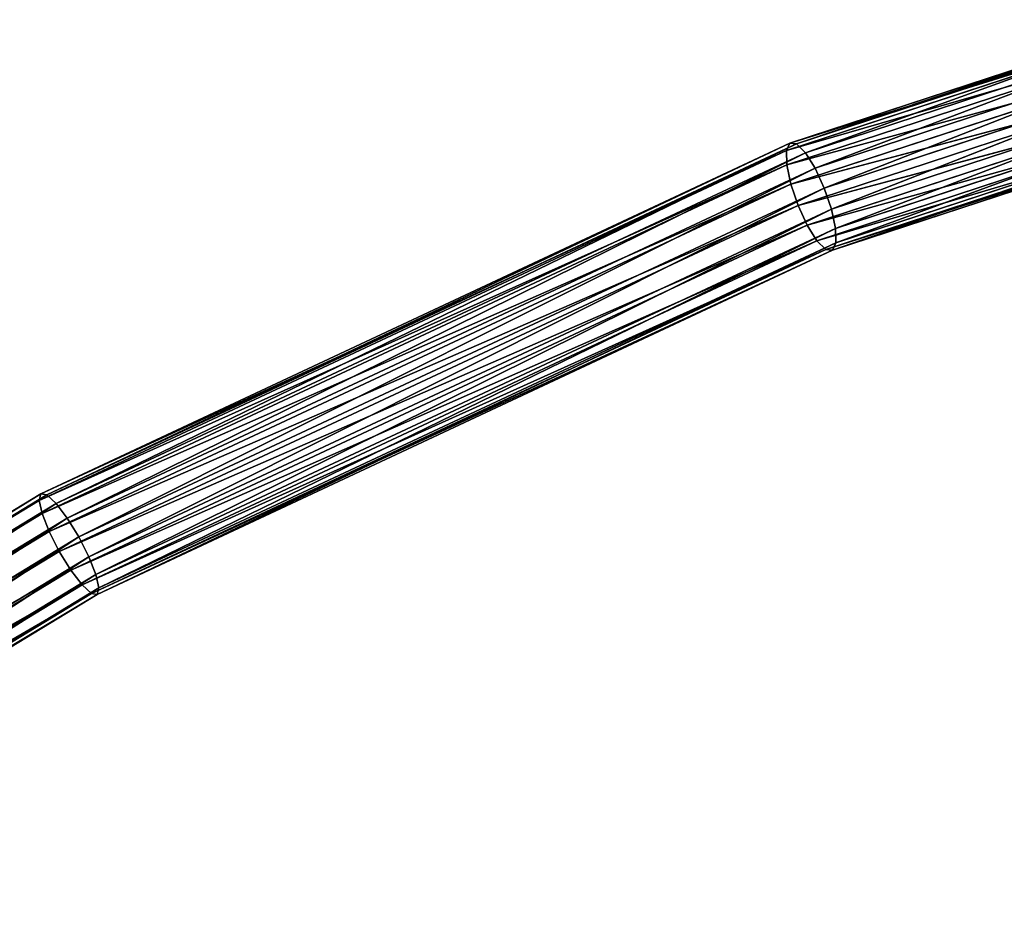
# Model space of a CAD drawing. Extents: x 0 to 2736, y 0 to 1729.
# Tile 12 of 86: x 987 to 1030, y 456 to 495. Entities that reach past the tile are written whole.
import ezdxf

# ---------------------------------------------------------------- set-up
doc = ezdxf.new("R2010")
doc.units = 0
doc.header["$LTSCALE"] = 25.4
doc.layers.get('0').update_dxf_attribs({"color": 13, "linetype": 'CONTINUOUS'})

# ---------------------------------------------------------------- blocks, each defined once
blk = doc.blocks.new('ACROSS-6927_STL')
at = {"color": 12}
for p, q in [((1106.129, 640.757, 1256.213), (1082.939, 646.193, 1270.319)), ((1105.629, 640.546, 1255.403), (1082.939, 646.193, 1270.319)), ((1106.129, 640.757, 1256.213), (1082.939, 646.193, 1270.319)), ((1105.629, 640.546, 1255.403), (1082.939, 646.193, 1270.319)), ((1105.629, 640.546, 1255.403), (1082.382, 645.995, 1269.543)), ((1105.14, 639.995, 1254.763), (1082.382, 645.995, 1269.543)), ((1105.629, 640.546, 1255.403), (1082.382, 645.995, 1269.543)), ((1105.14, 639.995, 1254.763), (1082.382, 645.995, 1269.543)), ((1106.565, 640.596, 1257.071), (1083.44, 646.017, 1271.138)), ((1106.129, 640.757, 1256.213), (1083.44, 646.017, 1271.138)), ((1106.565, 640.596, 1257.071), (1083.44, 646.017, 1271.138)), ((1106.129, 640.757, 1256.213), (1083.44, 646.017, 1271.138)), ((1105.14, 639.995, 1254.763), (1081.854, 645.454, 1268.928)), ((1104.737, 639.188, 1254.392), (1081.854, 645.454, 1268.928)), ((1105.14, 639.995, 1254.763), (1081.854, 645.454, 1268.928)), ((1104.737, 639.188, 1254.392), (1081.854, 645.454, 1268.928)), ((1106.565, 640.596, 1257.071), (1083.808, 645.494, 1271.874)), ((1083.808, 645.494, 1271.874), (1106.87, 640.087, 1257.846)), ((1106.565, 640.596, 1257.071), (1083.808, 645.494, 1271.874)), ((1083.808, 645.494, 1271.874), (1106.87, 640.087, 1257.846)), ((1104.481, 638.248, 1254.346), (1081.434, 644.651, 1268.567)), ((1081.434, 644.651, 1268.567), (1104.737, 639.188, 1254.392)), ((1104.481, 638.248, 1254.346), (1081.434, 644.651, 1268.567)), ((1081.434, 644.651, 1268.567), (1104.737, 639.188, 1254.392)), ((1106.996, 639.309, 1258.42), (1083.987, 644.703, 1272.416)), ((1106.87, 640.087, 1257.846), (1083.987, 644.703, 1272.416)), ((1106.996, 639.309, 1258.42), (1083.987, 644.703, 1272.416)), ((1106.87, 640.087, 1257.846), (1083.987, 644.703, 1272.416)), ((1104.481, 638.248, 1254.346), (1081.187, 643.708, 1268.515)), ((1104.411, 637.318, 1254.631), (1081.187, 643.708, 1268.515)), ((1104.481, 638.248, 1254.346), (1081.187, 643.708, 1268.515)), ((1104.411, 637.318, 1254.631), (1081.187, 643.708, 1268.515)), ((1106.927, 638.378, 1258.705), (1083.95, 643.765, 1272.682)), ((1106.996, 639.309, 1258.42), (1083.95, 643.765, 1272.682)), ((1106.927, 638.378, 1258.705), (1083.95, 643.765, 1272.682)), ((1106.996, 639.309, 1258.42), (1083.95, 643.765, 1272.682)), ((1104.538, 636.539, 1255.205), (1081.15, 642.771, 1268.781)), ((1081.15, 642.771, 1268.781), (1104.411, 637.318, 1254.631)), ((1104.538, 636.539, 1255.205), (1081.15, 642.771, 1268.781)), ((1081.15, 642.771, 1268.781), (1104.411, 637.318, 1254.631)), ((1106.671, 637.438, 1258.659), (1083.703, 642.823, 1272.63)), ((1106.927, 638.378, 1258.705), (1083.703, 642.823, 1272.63)), ((1106.671, 637.438, 1258.659), (1083.703, 642.823, 1272.63)), ((1106.927, 638.378, 1258.705), (1083.703, 642.823, 1272.63)), ((1104.538, 636.539, 1255.205), (1081.329, 641.98, 1269.323)), ((1104.842, 636.03, 1255.98), (1081.329, 641.98, 1269.323)), ((1104.538, 636.539, 1255.205), (1081.329, 641.98, 1269.323)), ((1104.842, 636.03, 1255.98), (1081.329, 641.98, 1269.323)), ((1106.268, 636.631, 1258.287), (1083.283, 642.02, 1272.269)), ((1106.671, 637.438, 1258.659), (1083.283, 642.02, 1272.269)), ((1106.268, 636.631, 1258.287), (1083.283, 642.02, 1272.269)), ((1106.671, 637.438, 1258.659), (1083.283, 642.02, 1272.269)), ((1104.842, 636.03, 1255.98), (1081.697, 641.456, 1270.059)), ((1105.278, 635.869, 1256.838), (1081.697, 641.456, 1270.059)), ((1104.842, 636.03, 1255.98), (1081.697, 641.456, 1270.059)), ((1105.278, 635.869, 1256.838), (1081.697, 641.456, 1270.059)), ((1105.778, 636.08, 1257.648), (1082.755, 641.478, 1271.654)), ((1106.268, 636.631, 1258.287), (1082.755, 641.478, 1271.654)), ((1105.778, 636.08, 1257.648), (1082.755, 641.478, 1271.654)), ((1106.268, 636.631, 1258.287), (1082.755, 641.478, 1271.654)), ((1105.278, 635.869, 1256.838), (1082.198, 641.28, 1270.878)), ((1105.778, 636.08, 1257.648), (1082.198, 641.28, 1270.878)), ((1105.278, 635.869, 1256.838), (1082.198, 641.28, 1270.878)), ((1105.778, 636.08, 1257.648), (1082.198, 641.28, 1270.878)), ((1105.629, 640.546, 1255.403), (1106.129, 640.757, 1256.213)), ((1105.629, 640.546, 1255.403), (1106.129, 640.757, 1256.213)), ((1138.394, 632.123, 1241.107), (1106.129, 640.757, 1256.213)), ((1106.129, 640.757, 1256.213), (1106.565, 640.596, 1257.071)), ((1106.129, 640.757, 1256.213), (1106.565, 640.596, 1257.071)), ((1138, 631.883, 1240.247), (1106.129, 640.757, 1256.213)), ((1138.394, 632.123, 1241.107), (1106.129, 640.757, 1256.213)), ((1138, 631.883, 1240.247), (1106.129, 640.757, 1256.213)), ((1138.702, 631.996, 1242.023), (1106.565, 640.596, 1257.071)), ((1106.565, 640.596, 1257.071), (1106.87, 640.087, 1257.846)), ((1106.565, 640.596, 1257.071), (1106.87, 640.087, 1257.846)), ((1138.394, 632.123, 1241.107), (1106.565, 640.596, 1257.071)), ((1138.702, 631.996, 1242.023), (1106.565, 640.596, 1257.071)), ((1138.394, 632.123, 1241.107), (1106.565, 640.596, 1257.071)), ((1105.14, 639.995, 1254.763), (1105.629, 640.546, 1255.403)), ((1105.14, 639.995, 1254.763), (1105.629, 640.546, 1255.403)), ((1138, 631.883, 1240.247), (1105.629, 640.546, 1255.403)), ((1137.579, 631.314, 1239.576), (1105.629, 640.546, 1255.403)), ((1138, 631.883, 1240.247), (1105.629, 640.546, 1255.403)), ((1137.579, 631.314, 1239.576), (1105.629, 640.546, 1255.403)), ((1104.737, 639.188, 1254.392), (1105.14, 639.995, 1254.763)), ((1104.737, 639.188, 1254.392), (1105.14, 639.995, 1254.763)), ((1137.579, 631.314, 1239.576), (1105.14, 639.995, 1254.763)), ((1137.196, 630.502, 1239.195), (1105.14, 639.995, 1254.763)), ((1137.579, 631.314, 1239.576), (1105.14, 639.995, 1254.763)), ((1137.196, 630.502, 1239.195), (1105.14, 639.995, 1254.763)), ((1138.702, 631.996, 1242.023), (1106.87, 640.087, 1257.846)), ((1106.87, 640.087, 1257.846), (1138.877, 631.523, 1242.858)), ((1138.702, 631.996, 1242.023), (1106.87, 640.087, 1257.846)), ((1106.87, 640.087, 1257.846), (1138.877, 631.523, 1242.858)), ((1106.87, 640.087, 1257.846), (1106.996, 639.309, 1258.42)), ((1106.87, 640.087, 1257.846), (1106.996, 639.309, 1258.42)), ((1106.996, 639.309, 1258.42), (1106.927, 638.378, 1258.705)), ((1106.996, 639.309, 1258.42), (1106.927, 638.378, 1258.705)), ((1138.892, 630.774, 1243.483), (1106.996, 639.309, 1258.42)), ((1138.877, 631.523, 1242.858), (1106.996, 639.309, 1258.42)), ((1138.892, 630.774, 1243.483), (1106.996, 639.309, 1258.42)), ((1138.877, 631.523, 1242.858), (1106.996, 639.309, 1258.42)), ((1104.481, 638.248, 1254.346), (1104.737, 639.188, 1254.392)), ((1104.481, 638.248, 1254.346), (1104.737, 639.188, 1254.392)), ((1136.909, 629.57, 1239.163), (1104.737, 639.188, 1254.392)), ((1104.737, 639.188, 1254.392), (1137.196, 630.502, 1239.195)), ((1136.909, 629.57, 1239.163), (1104.737, 639.188, 1254.392)), ((1104.737, 639.188, 1254.392), (1137.196, 630.502, 1239.195)), ((1104.411, 637.318, 1254.631), (1104.481, 638.248, 1254.346)), ((1104.411, 637.318, 1254.631), (1104.481, 638.248, 1254.346)), ((1136.909, 629.57, 1239.163), (1104.481, 638.248, 1254.346)), ((1136.762, 628.66, 1239.484), (1104.481, 638.248, 1254.346)), ((1136.909, 629.57, 1239.163), (1104.481, 638.248, 1254.346)), ((1136.762, 628.66, 1239.484), (1104.481, 638.248, 1254.346)), ((1106.927, 638.378, 1258.705), (1106.671, 637.438, 1258.659)), ((1106.927, 638.378, 1258.705), (1106.671, 637.438, 1258.659)), ((1138.745, 629.865, 1243.804), (1106.927, 638.378, 1258.705)), ((1138.892, 630.774, 1243.483), (1106.927, 638.378, 1258.705)), ((1138.745, 629.865, 1243.804), (1106.927, 638.378, 1258.705)), ((1138.892, 630.774, 1243.483), (1106.927, 638.378, 1258.705)), ((1136.777, 627.912, 1240.109), (1104.411, 637.318, 1254.631)), ((1104.411, 637.318, 1254.631), (1136.762, 628.66, 1239.484)), ((1136.777, 627.912, 1240.109), (1104.411, 637.318, 1254.631)), ((1104.538, 636.539, 1255.205), (1104.411, 637.318, 1254.631)), ((1104.538, 636.539, 1255.205), (1104.411, 637.318, 1254.631)), ((1104.411, 637.318, 1254.631), (1136.762, 628.66, 1239.484)), ((1106.671, 637.438, 1258.659), (1106.268, 636.631, 1258.287)), ((1106.671, 637.438, 1258.659), (1106.268, 636.631, 1258.287)), ((1138.458, 628.933, 1243.772), (1106.671, 637.438, 1258.659)), ((1138.745, 629.865, 1243.804), (1106.671, 637.438, 1258.659)), ((1138.458, 628.933, 1243.772), (1106.671, 637.438, 1258.659)), ((1138.745, 629.865, 1243.804), (1106.671, 637.438, 1258.659)), ((1136.777, 627.912, 1240.109), (1104.538, 636.539, 1255.205)), ((1136.952, 627.438, 1240.944), (1104.538, 636.539, 1255.205)), ((1136.777, 627.912, 1240.109), (1104.538, 636.539, 1255.205)), ((1136.952, 627.438, 1240.944), (1104.538, 636.539, 1255.205)), ((1104.842, 636.03, 1255.98), (1104.538, 636.539, 1255.205)), ((1104.842, 636.03, 1255.98), (1104.538, 636.539, 1255.205)), ((1106.268, 636.631, 1258.287), (1105.778, 636.08, 1257.648)), ((1106.268, 636.631, 1258.287), (1105.778, 636.08, 1257.648)), ((1138.075, 628.121, 1243.391), (1106.268, 636.631, 1258.287)), ((1138.458, 628.933, 1243.772), (1106.268, 636.631, 1258.287)), ((1138.075, 628.121, 1243.391), (1106.268, 636.631, 1258.287)), ((1138.458, 628.933, 1243.772), (1106.268, 636.631, 1258.287)), ((1136.952, 627.438, 1240.944), (1104.842, 636.03, 1255.98)), ((1137.26, 627.312, 1241.861), (1104.842, 636.03, 1255.98)), ((1136.952, 627.438, 1240.944), (1104.842, 636.03, 1255.98)), ((1137.26, 627.312, 1241.861), (1104.842, 636.03, 1255.98)), ((1105.278, 635.869, 1256.838), (1104.842, 636.03, 1255.98)), ((1105.278, 635.869, 1256.838), (1104.842, 636.03, 1255.98)), ((1105.778, 636.08, 1257.648), (1105.278, 635.869, 1256.838)), ((1105.778, 636.08, 1257.648), (1105.278, 635.869, 1256.838)), ((1137.26, 627.312, 1241.861), (1105.278, 635.869, 1256.838)), ((1137.654, 627.551, 1242.72), (1105.278, 635.869, 1256.838)), ((1137.26, 627.312, 1241.861), (1105.278, 635.869, 1256.838)), ((1137.654, 627.551, 1242.72), (1105.278, 635.869, 1256.838)), ((1137.654, 627.551, 1242.72), (1105.778, 636.08, 1257.648)), ((1138.075, 628.121, 1243.391), (1105.778, 636.08, 1257.648)), ((1137.654, 627.551, 1242.72), (1105.778, 636.08, 1257.648)), ((1138.075, 628.121, 1243.391), (1105.778, 636.08, 1257.648)), ((1138, 631.883, 1240.247), (1138.394, 632.123, 1241.107)), ((1138, 631.883, 1240.247), (1138.394, 632.123, 1241.107)), ((1154.595, 627.082, 1235.79), (1138.394, 632.123, 1241.107)), ((1138.394, 632.123, 1241.107), (1138.702, 631.996, 1242.023)), ((1138.394, 632.123, 1241.107), (1138.702, 631.996, 1242.023)), ((1154.265, 626.822, 1234.91), (1138.394, 632.123, 1241.107)), ((1154.595, 627.082, 1235.79), (1138.394, 632.123, 1241.107)), ((1154.265, 626.822, 1234.91), (1138.394, 632.123, 1241.107)), ((1137.579, 631.314, 1239.576), (1138, 631.883, 1240.247)), ((1137.579, 631.314, 1239.576), (1138, 631.883, 1240.247)), ((1154.265, 626.822, 1234.91), (1138, 631.883, 1240.247)), ((1153.884, 626.241, 1234.226), (1138, 631.883, 1240.247)), ((1154.265, 626.822, 1234.91), (1138, 631.883, 1240.247)), ((1153.884, 626.241, 1234.226), (1138, 631.883, 1240.247)), ((1154.824, 626.98, 1236.733), (1138.702, 631.996, 1242.023)), ((1138.702, 631.996, 1242.023), (1138.877, 631.523, 1242.858)), ((1138.702, 631.996, 1242.023), (1138.877, 631.523, 1242.858)), ((1154.595, 627.082, 1235.79), (1138.702, 631.996, 1242.023)), ((1154.824, 626.98, 1236.733), (1138.702, 631.996, 1242.023)), ((1154.595, 627.082, 1235.79), (1138.702, 631.996, 1242.023)), ((1137.196, 630.502, 1239.195), (1137.579, 631.314, 1239.576)), ((1137.196, 630.502, 1239.195), (1137.579, 631.314, 1239.576)), ((1153.884, 626.241, 1234.226), (1137.579, 631.314, 1239.576)), ((1153.509, 625.426, 1233.843), (1137.579, 631.314, 1239.576)), ((1153.884, 626.241, 1234.226), (1137.579, 631.314, 1239.576)), ((1153.509, 625.426, 1233.843), (1137.579, 631.314, 1239.576)), ((1154.824, 626.98, 1236.733), (1138.877, 631.523, 1242.858)), ((1138.877, 631.523, 1242.858), (1154.917, 626.532, 1237.594)), ((1154.824, 626.98, 1236.733), (1138.877, 631.523, 1242.858)), ((1138.877, 631.523, 1242.858), (1154.917, 626.532, 1237.594)), ((1138.877, 631.523, 1242.858), (1138.892, 630.774, 1243.483)), ((1138.877, 631.523, 1242.858), (1138.892, 630.774, 1243.483)), ((1138.892, 630.774, 1243.483), (1138.745, 629.865, 1243.804)), ((1138.892, 630.774, 1243.483), (1138.745, 629.865, 1243.804)), ((1154.86, 625.806, 1238.244), (1138.892, 630.774, 1243.483)), ((1154.917, 626.532, 1237.594), (1138.892, 630.774, 1243.483)), ((1154.86, 625.806, 1238.244), (1138.892, 630.774, 1243.483)), ((1154.917, 626.532, 1237.594), (1138.892, 630.774, 1243.483)), ((1136.909, 629.57, 1239.163), (1137.196, 630.502, 1239.195)), ((1136.909, 629.57, 1239.163), (1137.196, 630.502, 1239.195)), ((1153.199, 624.501, 1233.818), (1137.196, 630.502, 1239.195)), ((1137.196, 630.502, 1239.195), (1153.509, 625.426, 1233.843)), ((1153.199, 624.501, 1233.818), (1137.196, 630.502, 1239.195)), ((1137.196, 630.502, 1239.195), (1153.509, 625.426, 1233.843)), ((1136.762, 628.66, 1239.484), (1136.909, 629.57, 1239.163)), ((1136.762, 628.66, 1239.484), (1136.909, 629.57, 1239.163)), ((1153.199, 624.501, 1233.818), (1136.909, 629.57, 1239.163)), ((1152.999, 623.608, 1234.156), (1136.909, 629.57, 1239.163)), ((1153.199, 624.501, 1233.818), (1136.909, 629.57, 1239.163)), ((1152.999, 623.608, 1234.156), (1136.909, 629.57, 1239.163)), ((1138.745, 629.865, 1243.804), (1138.458, 628.933, 1243.772)), ((1138.745, 629.865, 1243.804), (1138.458, 628.933, 1243.772)), ((1154.66, 624.913, 1238.582), (1138.745, 629.865, 1243.804)), ((1154.86, 625.806, 1238.244), (1138.745, 629.865, 1243.804)), ((1154.66, 624.913, 1238.582), (1138.745, 629.865, 1243.804)), ((1154.86, 625.806, 1238.244), (1138.745, 629.865, 1243.804)), ((1152.942, 622.882, 1234.805), (1136.762, 628.66, 1239.484)), ((1136.762, 628.66, 1239.484), (1152.999, 623.608, 1234.156)), ((1152.942, 622.882, 1234.805), (1136.762, 628.66, 1239.484)), ((1136.777, 627.912, 1240.109), (1136.762, 628.66, 1239.484)), ((1136.777, 627.912, 1240.109), (1136.762, 628.66, 1239.484)), ((1136.762, 628.66, 1239.484), (1152.999, 623.608, 1234.156)), ((1138.458, 628.933, 1243.772), (1138.075, 628.121, 1243.391)), ((1138.458, 628.933, 1243.772), (1138.075, 628.121, 1243.391)), ((1154.35, 623.988, 1238.557), (1138.458, 628.933, 1243.772)), ((1154.66, 624.913, 1238.582), (1138.458, 628.933, 1243.772)), ((1154.35, 623.988, 1238.557), (1138.458, 628.933, 1243.772)), ((1154.66, 624.913, 1238.582), (1138.458, 628.933, 1243.772)), ((1152.942, 622.882, 1234.805), (1136.777, 627.912, 1240.109)), ((1153.035, 622.434, 1235.667), (1136.777, 627.912, 1240.109)), ((1152.942, 622.882, 1234.805), (1136.777, 627.912, 1240.109)), ((1153.035, 622.434, 1235.667), (1136.777, 627.912, 1240.109)), ((1136.952, 627.438, 1240.944), (1136.777, 627.912, 1240.109)), ((1136.952, 627.438, 1240.944), (1136.777, 627.912, 1240.109)), ((1138.075, 628.121, 1243.391), (1137.654, 627.551, 1242.72)), ((1138.075, 628.121, 1243.391), (1137.654, 627.551, 1242.72)), ((1153.975, 623.173, 1238.173), (1138.075, 628.121, 1243.391)), ((1154.35, 623.988, 1238.557), (1138.075, 628.121, 1243.391)), ((1153.975, 623.173, 1238.173), (1138.075, 628.121, 1243.391)), ((1154.35, 623.988, 1238.557), (1138.075, 628.121, 1243.391)), ((1153.035, 622.434, 1235.667), (1136.952, 627.438, 1240.944)), ((1153.264, 622.332, 1236.609), (1136.952, 627.438, 1240.944)), ((1153.035, 622.434, 1235.667), (1136.952, 627.438, 1240.944)), ((1153.264, 622.332, 1236.609), (1136.952, 627.438, 1240.944)), ((1137.26, 627.312, 1241.861), (1136.952, 627.438, 1240.944)), ((1137.26, 627.312, 1241.861), (1136.952, 627.438, 1240.944)), ((1137.654, 627.551, 1242.72), (1137.26, 627.312, 1241.861)), ((1137.654, 627.551, 1242.72), (1137.26, 627.312, 1241.861)), ((1153.594, 622.592, 1237.49), (1137.654, 627.551, 1242.72)), ((1153.975, 623.173, 1238.173), (1137.654, 627.551, 1242.72)), ((1153.594, 622.592, 1237.49), (1137.654, 627.551, 1242.72)), ((1153.975, 623.173, 1238.173), (1137.654, 627.551, 1242.72)), ((1153.264, 622.332, 1236.609), (1137.26, 627.312, 1241.861)), ((1153.594, 622.592, 1237.49), (1137.26, 627.312, 1241.861)), ((1153.264, 622.332, 1236.609), (1137.26, 627.312, 1241.861)), ((1153.594, 622.592, 1237.49), (1137.26, 627.312, 1241.861))]:
    blk.add_line(p, q, dxfattribs=at)
mesh = blk.add_polyface(dxfattribs=at)
corners = [(1082.939, 646.193, 1270.319), (1105.629, 640.546, 1255.403), (1082.382, 645.995, 1269.543)]
mesh.append_faces([[corners[k] for k in face] for face in [(0, 1, 2)]], dxfattribs={"color": 12})
mesh = blk.add_polyface(dxfattribs=at)
corners = [(1083.44, 646.017, 1271.138), (1106.129, 640.757, 1256.213), (1082.939, 646.193, 1270.319)]
mesh.append_faces([[corners[k] for k in face] for face in [(0, 1, 2)]], dxfattribs={"color": 12})
mesh = blk.add_polyface(dxfattribs=at)
corners = [(1082.939, 646.193, 1270.319), (1106.129, 640.757, 1256.213), (1105.629, 640.546, 1255.403)]
mesh.append_faces([[corners[k] for k in face] for face in [(0, 1, 2)]], dxfattribs={"color": 12})
mesh = blk.add_polyface(dxfattribs=at)
corners = [(1082.382, 645.995, 1269.543), (1105.14, 639.995, 1254.763), (1081.854, 645.454, 1268.928)]
mesh.append_faces([[corners[k] for k in face] for face in [(0, 1, 2)]], dxfattribs={"color": 12})
mesh = blk.add_polyface(dxfattribs=at)
corners = [(1082.382, 645.995, 1269.543), (1105.629, 640.546, 1255.403), (1105.14, 639.995, 1254.763)]
mesh.append_faces([[corners[k] for k in face] for face in [(0, 1, 2)]], dxfattribs={"color": 12})
mesh = blk.add_polyface(dxfattribs=at)
corners = [(1083.808, 645.494, 1271.874), (1106.565, 640.596, 1257.071), (1083.44, 646.017, 1271.138)]
mesh.append_faces([[corners[k] for k in face] for face in [(0, 1, 2)]], dxfattribs={"color": 12})
mesh = blk.add_polyface(dxfattribs=at)
corners = [(1083.44, 646.017, 1271.138), (1106.565, 640.596, 1257.071), (1106.129, 640.757, 1256.213)]
mesh.append_faces([[corners[k] for k in face] for face in [(0, 1, 2)]], dxfattribs={"color": 12})
mesh = blk.add_polyface(dxfattribs=at)
corners = [(1104.737, 639.188, 1254.392), (1081.434, 644.651, 1268.567), (1081.854, 645.454, 1268.928)]
mesh.append_faces([[corners[k] for k in face] for face in [(0, 1, 2)]], dxfattribs={"color": 12})
mesh = blk.add_polyface(dxfattribs=at)
corners = [(1105.14, 639.995, 1254.763), (1104.737, 639.188, 1254.392), (1081.854, 645.454, 1268.928)]
mesh.append_faces([[corners[k] for k in face] for face in [(0, 1, 2)]], dxfattribs={"color": 12})
mesh = blk.add_polyface(dxfattribs=at)
corners = [(1083.808, 645.494, 1271.874), (1106.87, 640.087, 1257.846), (1106.565, 640.596, 1257.071)]
mesh.append_faces([[corners[k] for k in face] for face in [(0, 1, 2)]], dxfattribs={"color": 12})
mesh = blk.add_polyface(dxfattribs=at)
corners = [(1106.87, 640.087, 1257.846), (1083.808, 645.494, 1271.874), (1083.987, 644.703, 1272.416)]
mesh.append_faces([[corners[k] for k in face] for face in [(0, 1, 2)]], dxfattribs={"color": 12})
mesh = blk.add_polyface(dxfattribs=at)
corners = [(1104.481, 638.248, 1254.346), (1081.187, 643.708, 1268.515), (1081.434, 644.651, 1268.567)]
mesh.append_faces([[corners[k] for k in face] for face in [(0, 1, 2)]], dxfattribs={"color": 12})
mesh = blk.add_polyface(dxfattribs=at)
corners = [(1104.737, 639.188, 1254.392), (1104.481, 638.248, 1254.346), (1081.434, 644.651, 1268.567)]
mesh.append_faces([[corners[k] for k in face] for face in [(0, 1, 2)]], dxfattribs={"color": 12})
mesh = blk.add_polyface(dxfattribs=at)
corners = [(1106.996, 639.309, 1258.42), (1083.987, 644.703, 1272.416), (1083.95, 643.765, 1272.682)]
mesh.append_faces([[corners[k] for k in face] for face in [(0, 1, 2)]], dxfattribs={"color": 12})
mesh = blk.add_polyface(dxfattribs=at)
corners = [(1106.996, 639.309, 1258.42), (1106.87, 640.087, 1257.846), (1083.987, 644.703, 1272.416)]
mesh.append_faces([[corners[k] for k in face] for face in [(0, 1, 2)]], dxfattribs={"color": 12})
mesh = blk.add_polyface(dxfattribs=at)
corners = [(1104.411, 637.318, 1254.631), (1081.15, 642.771, 1268.781), (1081.187, 643.708, 1268.515)]
mesh.append_faces([[corners[k] for k in face] for face in [(0, 1, 2)]], dxfattribs={"color": 12})
mesh = blk.add_polyface(dxfattribs=at)
corners = [(1104.481, 638.248, 1254.346), (1104.411, 637.318, 1254.631), (1081.187, 643.708, 1268.515)]
mesh.append_faces([[corners[k] for k in face] for face in [(0, 1, 2)]], dxfattribs={"color": 12})
mesh = blk.add_polyface(dxfattribs=at)
corners = [(1106.927, 638.378, 1258.705), (1083.95, 643.765, 1272.682), (1083.703, 642.823, 1272.63)]
mesh.append_faces([[corners[k] for k in face] for face in [(0, 1, 2)]], dxfattribs={"color": 12})
mesh = blk.add_polyface(dxfattribs=at)
corners = [(1106.996, 639.309, 1258.42), (1083.95, 643.765, 1272.682), (1106.927, 638.378, 1258.705)]
mesh.append_faces([[corners[k] for k in face] for face in [(0, 1, 2)]], dxfattribs={"color": 12})
mesh = blk.add_polyface(dxfattribs=at)
corners = [(1104.538, 636.539, 1255.205), (1081.15, 642.771, 1268.781), (1104.411, 637.318, 1254.631)]
mesh.append_faces([[corners[k] for k in face] for face in [(0, 1, 2)]], dxfattribs={"color": 12})
mesh = blk.add_polyface(dxfattribs=at)
corners = [(1104.538, 636.539, 1255.205), (1081.329, 641.98, 1269.323), (1081.15, 642.771, 1268.781)]
mesh.append_faces([[corners[k] for k in face] for face in [(0, 1, 2)]], dxfattribs={"color": 12})
mesh = blk.add_polyface(dxfattribs=at)
corners = [(1106.671, 637.438, 1258.659), (1083.703, 642.823, 1272.63), (1083.283, 642.02, 1272.269)]
mesh.append_faces([[corners[k] for k in face] for face in [(0, 1, 2)]], dxfattribs={"color": 12})
mesh = blk.add_polyface(dxfattribs=at)
corners = [(1106.927, 638.378, 1258.705), (1083.703, 642.823, 1272.63), (1106.671, 637.438, 1258.659)]
mesh.append_faces([[corners[k] for k in face] for face in [(0, 1, 2)]], dxfattribs={"color": 12})
mesh = blk.add_polyface(dxfattribs=at)
corners = [(1081.329, 641.98, 1269.323), (1104.538, 636.539, 1255.205), (1104.842, 636.03, 1255.98)]
mesh.append_faces([[corners[k] for k in face] for face in [(0, 1, 2)]], dxfattribs={"color": 12})
mesh = blk.add_polyface(dxfattribs=at)
corners = [(1081.697, 641.456, 1270.059), (1081.329, 641.98, 1269.323), (1104.842, 636.03, 1255.98)]
mesh.append_faces([[corners[k] for k in face] for face in [(0, 1, 2)]], dxfattribs={"color": 12})
mesh = blk.add_polyface(dxfattribs=at)
corners = [(1083.283, 642.02, 1272.269), (1082.755, 641.478, 1271.654), (1106.268, 636.631, 1258.287)]
mesh.append_faces([[corners[k] for k in face] for face in [(0, 1, 2)]], dxfattribs={"color": 12})
mesh = blk.add_polyface(dxfattribs=at)
corners = [(1106.671, 637.438, 1258.659), (1083.283, 642.02, 1272.269), (1106.268, 636.631, 1258.287)]
mesh.append_faces([[corners[k] for k in face] for face in [(0, 1, 2)]], dxfattribs={"color": 12})
mesh = blk.add_polyface(dxfattribs=at)
corners = [(1081.697, 641.456, 1270.059), (1104.842, 636.03, 1255.98), (1105.278, 635.869, 1256.838)]
mesh.append_faces([[corners[k] for k in face] for face in [(0, 1, 2)]], dxfattribs={"color": 12})
mesh = blk.add_polyface(dxfattribs=at)
corners = [(1082.198, 641.28, 1270.878), (1081.697, 641.456, 1270.059), (1105.278, 635.869, 1256.838)]
mesh.append_faces([[corners[k] for k in face] for face in [(0, 1, 2)]], dxfattribs={"color": 12})
mesh = blk.add_polyface(dxfattribs=at)
corners = [(1082.755, 641.478, 1271.654), (1082.198, 641.28, 1270.878), (1105.778, 636.08, 1257.648)]
mesh.append_faces([[corners[k] for k in face] for face in [(0, 1, 2)]], dxfattribs={"color": 12})
mesh = blk.add_polyface(dxfattribs=at)
corners = [(1082.755, 641.478, 1271.654), (1105.778, 636.08, 1257.648), (1106.268, 636.631, 1258.287)]
mesh.append_faces([[corners[k] for k in face] for face in [(0, 1, 2)]], dxfattribs={"color": 12})
mesh = blk.add_polyface(dxfattribs=at)
corners = [(1082.198, 641.28, 1270.878), (1105.278, 635.869, 1256.838), (1105.778, 636.08, 1257.648)]
mesh.append_faces([[corners[k] for k in face] for face in [(0, 1, 2)]], dxfattribs={"color": 12})
mesh = blk.add_polyface(dxfattribs=at)
corners = [(1106.129, 640.757, 1256.213), (1138, 631.883, 1240.247), (1105.629, 640.546, 1255.403)]
mesh.append_faces([[corners[k] for k in face] for face in [(0, 1, 2)]], dxfattribs={"color": 12})
mesh = blk.add_polyface(dxfattribs=at)
corners = [(1106.565, 640.596, 1257.071), (1138.394, 632.123, 1241.107), (1106.129, 640.757, 1256.213)]
mesh.append_faces([[corners[k] for k in face] for face in [(0, 1, 2)]], dxfattribs={"color": 12})
mesh = blk.add_polyface(dxfattribs=at)
corners = [(1106.129, 640.757, 1256.213), (1138.394, 632.123, 1241.107), (1138, 631.883, 1240.247)]
mesh.append_faces([[corners[k] for k in face] for face in [(0, 1, 2)]], dxfattribs={"color": 12})
mesh = blk.add_polyface(dxfattribs=at)
corners = [(1106.87, 640.087, 1257.846), (1138.702, 631.996, 1242.023), (1106.565, 640.596, 1257.071)]
mesh.append_faces([[corners[k] for k in face] for face in [(0, 1, 2)]], dxfattribs={"color": 12})
mesh = blk.add_polyface(dxfattribs=at)
corners = [(1106.565, 640.596, 1257.071), (1138.702, 631.996, 1242.023), (1138.394, 632.123, 1241.107)]
mesh.append_faces([[corners[k] for k in face] for face in [(0, 1, 2)]], dxfattribs={"color": 12})
mesh = blk.add_polyface(dxfattribs=at)
corners = [(1105.629, 640.546, 1255.403), (1137.579, 631.314, 1239.576), (1105.14, 639.995, 1254.763)]
mesh.append_faces([[corners[k] for k in face] for face in [(0, 1, 2)]], dxfattribs={"color": 12})
mesh = blk.add_polyface(dxfattribs=at)
corners = [(1105.629, 640.546, 1255.403), (1138, 631.883, 1240.247), (1137.579, 631.314, 1239.576)]
mesh.append_faces([[corners[k] for k in face] for face in [(0, 1, 2)]], dxfattribs={"color": 12})
mesh = blk.add_polyface(dxfattribs=at)
corners = [(1137.196, 630.502, 1239.195), (1104.737, 639.188, 1254.392), (1105.14, 639.995, 1254.763)]
mesh.append_faces([[corners[k] for k in face] for face in [(0, 1, 2)]], dxfattribs={"color": 12})
mesh = blk.add_polyface(dxfattribs=at)
corners = [(1137.579, 631.314, 1239.576), (1137.196, 630.502, 1239.195), (1105.14, 639.995, 1254.763)]
mesh.append_faces([[corners[k] for k in face] for face in [(0, 1, 2)]], dxfattribs={"color": 12})
mesh = blk.add_polyface(dxfattribs=at)
corners = [(1106.87, 640.087, 1257.846), (1138.877, 631.523, 1242.858), (1138.702, 631.996, 1242.023)]
mesh.append_faces([[corners[k] for k in face] for face in [(0, 1, 2)]], dxfattribs={"color": 12})
mesh = blk.add_polyface(dxfattribs=at)
corners = [(1138.877, 631.523, 1242.858), (1106.87, 640.087, 1257.846), (1106.996, 639.309, 1258.42)]
mesh.append_faces([[corners[k] for k in face] for face in [(0, 1, 2)]], dxfattribs={"color": 12})
mesh = blk.add_polyface(dxfattribs=at)
corners = [(1138.892, 630.774, 1243.483), (1106.996, 639.309, 1258.42), (1106.927, 638.378, 1258.705)]
mesh.append_faces([[corners[k] for k in face] for face in [(0, 1, 2)]], dxfattribs={"color": 12})
mesh = blk.add_polyface(dxfattribs=at)
corners = [(1138.892, 630.774, 1243.483), (1138.877, 631.523, 1242.858), (1106.996, 639.309, 1258.42)]
mesh.append_faces([[corners[k] for k in face] for face in [(0, 1, 2)]], dxfattribs={"color": 12})
mesh = blk.add_polyface(dxfattribs=at)
corners = [(1136.909, 629.57, 1239.163), (1104.481, 638.248, 1254.346), (1104.737, 639.188, 1254.392)]
mesh.append_faces([[corners[k] for k in face] for face in [(0, 1, 2)]], dxfattribs={"color": 12})
mesh = blk.add_polyface(dxfattribs=at)
corners = [(1137.196, 630.502, 1239.195), (1136.909, 629.57, 1239.163), (1104.737, 639.188, 1254.392)]
mesh.append_faces([[corners[k] for k in face] for face in [(0, 1, 2)]], dxfattribs={"color": 12})
mesh = blk.add_polyface(dxfattribs=at)
corners = [(1136.762, 628.66, 1239.484), (1104.411, 637.318, 1254.631), (1104.481, 638.248, 1254.346)]
mesh.append_faces([[corners[k] for k in face] for face in [(0, 1, 2)]], dxfattribs={"color": 12})
mesh = blk.add_polyface(dxfattribs=at)
corners = [(1136.909, 629.57, 1239.163), (1136.762, 628.66, 1239.484), (1104.481, 638.248, 1254.346)]
mesh.append_faces([[corners[k] for k in face] for face in [(0, 1, 2)]], dxfattribs={"color": 12})
mesh = blk.add_polyface(dxfattribs=at)
corners = [(1138.745, 629.865, 1243.804), (1106.927, 638.378, 1258.705), (1106.671, 637.438, 1258.659)]
mesh.append_faces([[corners[k] for k in face] for face in [(0, 1, 2)]], dxfattribs={"color": 12})
mesh = blk.add_polyface(dxfattribs=at)
corners = [(1138.892, 630.774, 1243.483), (1106.927, 638.378, 1258.705), (1138.745, 629.865, 1243.804)]
mesh.append_faces([[corners[k] for k in face] for face in [(0, 1, 2)]], dxfattribs={"color": 12})
mesh = blk.add_polyface(dxfattribs=at)
corners = [(1136.777, 627.912, 1240.109), (1104.411, 637.318, 1254.631), (1136.762, 628.66, 1239.484)]
mesh.append_faces([[corners[k] for k in face] for face in [(0, 1, 2)]], dxfattribs={"color": 12})
mesh = blk.add_polyface(dxfattribs=at)
corners = [(1136.777, 627.912, 1240.109), (1104.538, 636.539, 1255.205), (1104.411, 637.318, 1254.631)]
mesh.append_faces([[corners[k] for k in face] for face in [(0, 1, 2)]], dxfattribs={"color": 12})
mesh = blk.add_polyface(dxfattribs=at)
corners = [(1138.458, 628.933, 1243.772), (1106.671, 637.438, 1258.659), (1106.268, 636.631, 1258.287)]
mesh.append_faces([[corners[k] for k in face] for face in [(0, 1, 2)]], dxfattribs={"color": 12})
mesh = blk.add_polyface(dxfattribs=at)
corners = [(1138.745, 629.865, 1243.804), (1106.671, 637.438, 1258.659), (1138.458, 628.933, 1243.772)]
mesh.append_faces([[corners[k] for k in face] for face in [(0, 1, 2)]], dxfattribs={"color": 12})
mesh = blk.add_polyface(dxfattribs=at)
corners = [(1104.538, 636.539, 1255.205), (1136.777, 627.912, 1240.109), (1136.952, 627.438, 1240.944)]
mesh.append_faces([[corners[k] for k in face] for face in [(0, 1, 2)]], dxfattribs={"color": 12})
mesh = blk.add_polyface(dxfattribs=at)
corners = [(1104.842, 636.03, 1255.98), (1104.538, 636.539, 1255.205), (1136.952, 627.438, 1240.944)]
mesh.append_faces([[corners[k] for k in face] for face in [(0, 1, 2)]], dxfattribs={"color": 12})
mesh = blk.add_polyface(dxfattribs=at)
corners = [(1106.268, 636.631, 1258.287), (1105.778, 636.08, 1257.648), (1138.075, 628.121, 1243.391)]
mesh.append_faces([[corners[k] for k in face] for face in [(0, 1, 2)]], dxfattribs={"color": 12})
mesh = blk.add_polyface(dxfattribs=at)
corners = [(1138.458, 628.933, 1243.772), (1106.268, 636.631, 1258.287), (1138.075, 628.121, 1243.391)]
mesh.append_faces([[corners[k] for k in face] for face in [(0, 1, 2)]], dxfattribs={"color": 12})
mesh = blk.add_polyface(dxfattribs=at)
corners = [(1104.842, 636.03, 1255.98), (1136.952, 627.438, 1240.944), (1137.26, 627.312, 1241.861)]
mesh.append_faces([[corners[k] for k in face] for face in [(0, 1, 2)]], dxfattribs={"color": 12})
mesh = blk.add_polyface(dxfattribs=at)
corners = [(1105.278, 635.869, 1256.838), (1104.842, 636.03, 1255.98), (1137.26, 627.312, 1241.861)]
mesh.append_faces([[corners[k] for k in face] for face in [(0, 1, 2)]], dxfattribs={"color": 12})
mesh = blk.add_polyface(dxfattribs=at)
corners = [(1105.778, 636.08, 1257.648), (1105.278, 635.869, 1256.838), (1137.654, 627.551, 1242.72)]
mesh.append_faces([[corners[k] for k in face] for face in [(0, 1, 2)]], dxfattribs={"color": 12})
mesh = blk.add_polyface(dxfattribs=at)
corners = [(1105.278, 635.869, 1256.838), (1137.26, 627.312, 1241.861), (1137.654, 627.551, 1242.72)]
mesh.append_faces([[corners[k] for k in face] for face in [(0, 1, 2)]], dxfattribs={"color": 12})
mesh = blk.add_polyface(dxfattribs=at)
corners = [(1105.778, 636.08, 1257.648), (1137.654, 627.551, 1242.72), (1138.075, 628.121, 1243.391)]
mesh.append_faces([[corners[k] for k in face] for face in [(0, 1, 2)]], dxfattribs={"color": 12})
mesh = blk.add_polyface(dxfattribs=at)
corners = [(1138.394, 632.123, 1241.107), (1154.265, 626.822, 1234.91), (1138, 631.883, 1240.247)]
mesh.append_faces([[corners[k] for k in face] for face in [(0, 1, 2)]], dxfattribs={"color": 12})
mesh = blk.add_polyface(dxfattribs=at)
corners = [(1138.702, 631.996, 1242.023), (1154.595, 627.082, 1235.79), (1138.394, 632.123, 1241.107)]
mesh.append_faces([[corners[k] for k in face] for face in [(0, 1, 2)]], dxfattribs={"color": 12})
mesh = blk.add_polyface(dxfattribs=at)
corners = [(1138.394, 632.123, 1241.107), (1154.595, 627.082, 1235.79), (1154.265, 626.822, 1234.91)]
mesh.append_faces([[corners[k] for k in face] for face in [(0, 1, 2)]], dxfattribs={"color": 12})
mesh = blk.add_polyface(dxfattribs=at)
corners = [(1138, 631.883, 1240.247), (1153.884, 626.241, 1234.226), (1137.579, 631.314, 1239.576)]
mesh.append_faces([[corners[k] for k in face] for face in [(0, 1, 2)]], dxfattribs={"color": 12})
mesh = blk.add_polyface(dxfattribs=at)
corners = [(1138, 631.883, 1240.247), (1154.265, 626.822, 1234.91), (1153.884, 626.241, 1234.226)]
mesh.append_faces([[corners[k] for k in face] for face in [(0, 1, 2)]], dxfattribs={"color": 12})
mesh = blk.add_polyface(dxfattribs=at)
corners = [(1138.877, 631.523, 1242.858), (1154.824, 626.98, 1236.733), (1138.702, 631.996, 1242.023)]
mesh.append_faces([[corners[k] for k in face] for face in [(0, 1, 2)]], dxfattribs={"color": 12})
mesh = blk.add_polyface(dxfattribs=at)
corners = [(1138.702, 631.996, 1242.023), (1154.824, 626.98, 1236.733), (1154.595, 627.082, 1235.79)]
mesh.append_faces([[corners[k] for k in face] for face in [(0, 1, 2)]], dxfattribs={"color": 12})
mesh = blk.add_polyface(dxfattribs=at)
corners = [(1153.509, 625.426, 1233.843), (1137.196, 630.502, 1239.195), (1137.579, 631.314, 1239.576)]
mesh.append_faces([[corners[k] for k in face] for face in [(0, 1, 2)]], dxfattribs={"color": 12})
mesh = blk.add_polyface(dxfattribs=at)
corners = [(1153.884, 626.241, 1234.226), (1153.509, 625.426, 1233.843), (1137.579, 631.314, 1239.576)]
mesh.append_faces([[corners[k] for k in face] for face in [(0, 1, 2)]], dxfattribs={"color": 12})
mesh = blk.add_polyface(dxfattribs=at)
corners = [(1138.877, 631.523, 1242.858), (1154.917, 626.532, 1237.594), (1154.824, 626.98, 1236.733)]
mesh.append_faces([[corners[k] for k in face] for face in [(0, 1, 2)]], dxfattribs={"color": 12})
mesh = blk.add_polyface(dxfattribs=at)
corners = [(1154.917, 626.532, 1237.594), (1138.877, 631.523, 1242.858), (1138.892, 630.774, 1243.483)]
mesh.append_faces([[corners[k] for k in face] for face in [(0, 1, 2)]], dxfattribs={"color": 12})
mesh = blk.add_polyface(dxfattribs=at)
corners = [(1154.86, 625.806, 1238.244), (1138.892, 630.774, 1243.483), (1138.745, 629.865, 1243.804)]
mesh.append_faces([[corners[k] for k in face] for face in [(0, 1, 2)]], dxfattribs={"color": 12})
mesh = blk.add_polyface(dxfattribs=at)
corners = [(1154.917, 626.532, 1237.594), (1138.892, 630.774, 1243.483), (1154.86, 625.806, 1238.244)]
mesh.append_faces([[corners[k] for k in face] for face in [(0, 1, 2)]], dxfattribs={"color": 12})
mesh = blk.add_polyface(dxfattribs=at)
corners = [(1153.199, 624.501, 1233.818), (1136.909, 629.57, 1239.163), (1137.196, 630.502, 1239.195)]
mesh.append_faces([[corners[k] for k in face] for face in [(0, 1, 2)]], dxfattribs={"color": 12})
mesh = blk.add_polyface(dxfattribs=at)
corners = [(1153.509, 625.426, 1233.843), (1153.199, 624.501, 1233.818), (1137.196, 630.502, 1239.195)]
mesh.append_faces([[corners[k] for k in face] for face in [(0, 1, 2)]], dxfattribs={"color": 12})
mesh = blk.add_polyface(dxfattribs=at)
corners = [(1152.999, 623.608, 1234.156), (1136.762, 628.66, 1239.484), (1136.909, 629.57, 1239.163)]
mesh.append_faces([[corners[k] for k in face] for face in [(0, 1, 2)]], dxfattribs={"color": 12})
mesh = blk.add_polyface(dxfattribs=at)
corners = [(1153.199, 624.501, 1233.818), (1152.999, 623.608, 1234.156), (1136.909, 629.57, 1239.163)]
mesh.append_faces([[corners[k] for k in face] for face in [(0, 1, 2)]], dxfattribs={"color": 12})
mesh = blk.add_polyface(dxfattribs=at)
corners = [(1154.66, 624.913, 1238.582), (1138.745, 629.865, 1243.804), (1138.458, 628.933, 1243.772)]
mesh.append_faces([[corners[k] for k in face] for face in [(0, 1, 2)]], dxfattribs={"color": 12})
mesh = blk.add_polyface(dxfattribs=at)
corners = [(1154.86, 625.806, 1238.244), (1138.745, 629.865, 1243.804), (1154.66, 624.913, 1238.582)]
mesh.append_faces([[corners[k] for k in face] for face in [(0, 1, 2)]], dxfattribs={"color": 12})
mesh = blk.add_polyface(dxfattribs=at)
corners = [(1152.999, 623.608, 1234.156), (1152.942, 622.882, 1234.805), (1136.762, 628.66, 1239.484)]
mesh.append_faces([[corners[k] for k in face] for face in [(0, 1, 2)]], dxfattribs={"color": 12})
mesh = blk.add_polyface(dxfattribs=at)
corners = [(1152.942, 622.882, 1234.805), (1136.777, 627.912, 1240.109), (1136.762, 628.66, 1239.484)]
mesh.append_faces([[corners[k] for k in face] for face in [(0, 1, 2)]], dxfattribs={"color": 12})
mesh = blk.add_polyface(dxfattribs=at)
corners = [(1154.35, 623.988, 1238.557), (1138.458, 628.933, 1243.772), (1138.075, 628.121, 1243.391)]
mesh.append_faces([[corners[k] for k in face] for face in [(0, 1, 2)]], dxfattribs={"color": 12})
mesh = blk.add_polyface(dxfattribs=at)
corners = [(1154.66, 624.913, 1238.582), (1138.458, 628.933, 1243.772), (1154.35, 623.988, 1238.557)]
mesh.append_faces([[corners[k] for k in face] for face in [(0, 1, 2)]], dxfattribs={"color": 12})
mesh = blk.add_polyface(dxfattribs=at)
corners = [(1136.777, 627.912, 1240.109), (1152.942, 622.882, 1234.805), (1153.035, 622.434, 1235.667)]
mesh.append_faces([[corners[k] for k in face] for face in [(0, 1, 2)]], dxfattribs={"color": 12})
mesh = blk.add_polyface(dxfattribs=at)
corners = [(1136.952, 627.438, 1240.944), (1136.777, 627.912, 1240.109), (1153.035, 622.434, 1235.667)]
mesh.append_faces([[corners[k] for k in face] for face in [(0, 1, 2)]], dxfattribs={"color": 12})
mesh = blk.add_polyface(dxfattribs=at)
corners = [(1138.075, 628.121, 1243.391), (1137.654, 627.551, 1242.72), (1153.975, 623.173, 1238.173)]
mesh.append_faces([[corners[k] for k in face] for face in [(0, 1, 2)]], dxfattribs={"color": 12})
mesh = blk.add_polyface(dxfattribs=at)
corners = [(1154.35, 623.988, 1238.557), (1138.075, 628.121, 1243.391), (1153.975, 623.173, 1238.173)]
mesh.append_faces([[corners[k] for k in face] for face in [(0, 1, 2)]], dxfattribs={"color": 12})
mesh = blk.add_polyface(dxfattribs=at)
corners = [(1136.952, 627.438, 1240.944), (1153.035, 622.434, 1235.667), (1153.264, 622.332, 1236.609)]
mesh.append_faces([[corners[k] for k in face] for face in [(0, 1, 2)]], dxfattribs={"color": 12})
mesh = blk.add_polyface(dxfattribs=at)
corners = [(1137.26, 627.312, 1241.861), (1136.952, 627.438, 1240.944), (1153.264, 622.332, 1236.609)]
mesh.append_faces([[corners[k] for k in face] for face in [(0, 1, 2)]], dxfattribs={"color": 12})
mesh = blk.add_polyface(dxfattribs=at)
corners = [(1137.654, 627.551, 1242.72), (1137.26, 627.312, 1241.861), (1153.594, 622.592, 1237.49)]
mesh.append_faces([[corners[k] for k in face] for face in [(0, 1, 2)]], dxfattribs={"color": 12})
mesh = blk.add_polyface(dxfattribs=at)
corners = [(1137.654, 627.551, 1242.72), (1153.594, 622.592, 1237.49), (1153.975, 623.173, 1238.173)]
mesh.append_faces([[corners[k] for k in face] for face in [(0, 1, 2)]], dxfattribs={"color": 12})
mesh = blk.add_polyface(dxfattribs=at)
corners = [(1137.26, 627.312, 1241.861), (1153.264, 622.332, 1236.609), (1153.594, 622.592, 1237.49)]
mesh.append_faces([[corners[k] for k in face] for face in [(0, 1, 2)]], dxfattribs={"color": 12})

msp = doc.modelspace()

# ---------------------------------------------------------------- block references
at = {"color": 0, "extrusion": (0, -1, -4.996e-16)}
msp.add_blockref('ACROSS-6927_STL', (-116.273, -508.739, -1728.655), dxfattribs=at)

doc.saveas('drawing.dxf')
